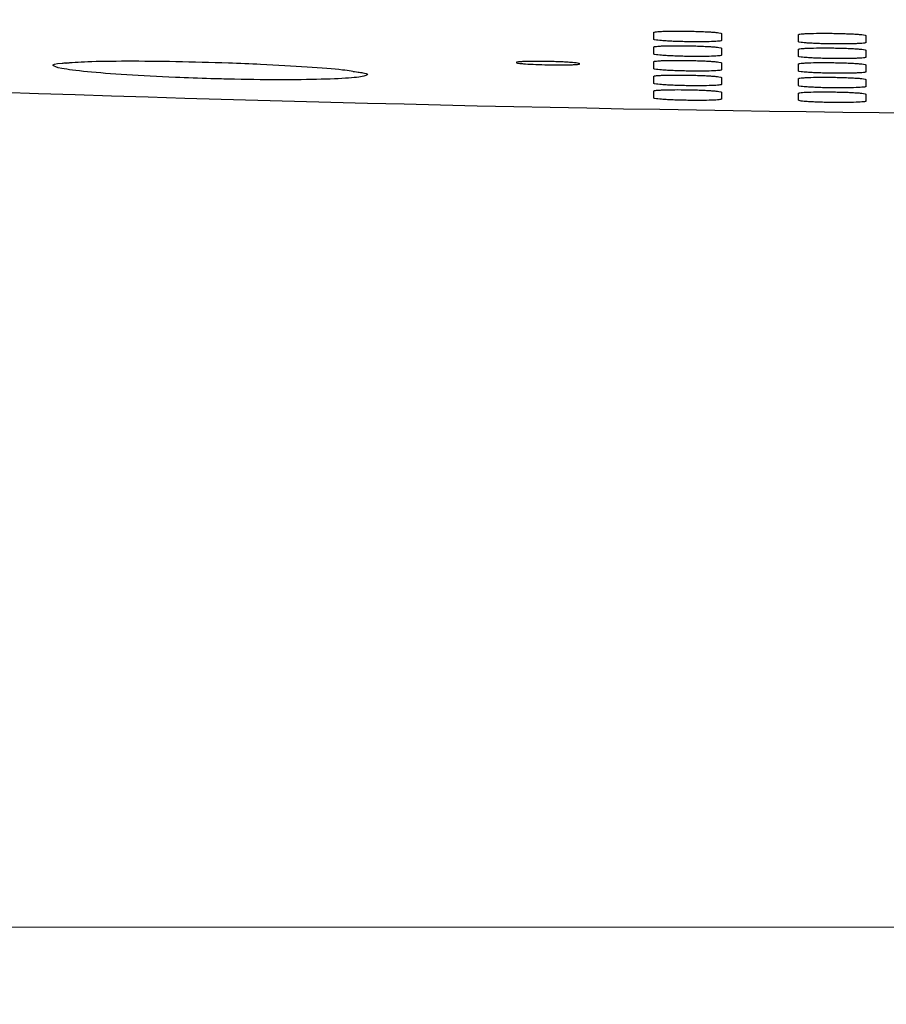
# Model space of a CAD drawing. Header units: millimetres. Extents: x 10 to 278, y 7 to 203.
# Tile 2 of 15: x 46 to 57, y 31 to 43. Entities that reach past the tile are written whole.
import ezdxf

# ---------------------------------------------------------------- set-up
doc = ezdxf.new("R2010")
doc.units = ezdxf.units.MM
doc.styles.add('SLDTEXTSTYLE1', font='TXT', dxfattribs={"width": 0.75})
doc.dimstyles.new('SLDDIMSTYLE0', dxfattribs={"dimtxt": 3.5, "dimasz": 3.302, "dimexe": 0, "dimexo": 0.0625, "dimgap": 0.875, "dimtad": 1, "dimlfac": 4, "dimrnd": 1e-09, "dimzin": 12, "dimdsep": 46, "dimtxsty": 'SLDTEXTSTYLE1', "dimsah": 1, "dimcen": 0.09, "dimadec": 0, "dimazin": 3, "dimtfac": 1, "dimtofl": 0, "dimtmove": 0, "dimatfit": 3, "dimfxl": 0, "dimfrac": 2, "dimtolj": 1, "dimtzin": 12, "dimarcsym": 0})

# ---------------------------------------------------------------- blocks, each defined once
blk = doc.blocks.new('_D')
at = {"color": 7, "linetype": 'Continuous', "lineweight": 0}
for p, q in [((37.028, 73.124), (37.028, 30.653)), ((88.316, 72.013), (88.316, 30.653)), ((88.316, 31.653), (37.028, 31.653))]:
    blk.add_line(p, q, dxfattribs=at)
at = {"color": 7, "linetype": 'Continuous', "lineweight": 18}
for points in [[(37.028, 31.653), (40.33, 31.145), (40.33, 32.161)], [(88.316, 31.653), (85.014, 32.161), (85.014, 31.145)]]:
    blk.add_solid(points, dxfattribs=at)
at = {"color": 7, "linetype": 'Continuous', "lineweight": 18, "insert": (60.394, 36.164), "char_height": 3.5, "attachment_point": 1, "style": 'SLDTEXTSTYLE1'}
blk.add_mtext('205', dxfattribs=at)

msp = doc.modelspace()

# ---------------------------------------------------------------- linework, layer by layer
at = {"color": 7, "linetype": 'Continuous', "lineweight": 25}
for p, q in [((53.7968, 43.1639), (53.7968, 43.2556)), ((54.6718, 43.2409), (54.6718, 43.1491)), ((55.6718, 43.1342), (55.6718, 43.2259)), ((56.5468, 43.2144), (56.5468, 43.1227)), ((53.7968, 42.9739), (53.7968, 43.0656)), ((54.6718, 43.0509), (54.6718, 42.9592)), ((55.6718, 42.9442), (55.6718, 43.0359)), ((56.5468, 43.0245), (56.5468, 42.9327)), ((53.7968, 42.7839), (53.7968, 42.8756)), ((54.6718, 42.8609), (54.6718, 42.7692)), ((55.6718, 42.7542), (55.6718, 42.8459)), ((56.5468, 42.8345), (56.5468, 42.7428)), ((53.7968, 42.5939), (53.7968, 42.6857)), ((54.6718, 42.6709), (54.6718, 42.5792)), ((55.6718, 42.5642), (55.6718, 42.656)), ((56.5468, 42.6445), (56.5468, 42.5528)), ((53.7968, 42.404), (53.7968, 42.4957)), ((54.6718, 42.4809), (54.6718, 42.3892)), ((55.6718, 42.3743), (55.6718, 42.466)), ((56.5468, 42.4545), (56.5468, 42.3628))]:
    msp.add_line(p, q, dxfattribs=at)
msp.add_arc((62.6718, 543.3825), 501.2025, 267.801122, 271.271877, dxfattribs=at)
for points, knots in [([(53.7968, 43.2556), (53.7968, 43.2571), (53.7996, 43.2585), (53.8107, 43.2613), (53.8191, 43.2626), (53.8411, 43.265), (53.8545, 43.2661), (53.8863, 43.268), (53.9047, 43.2688), (53.9653, 43.271), (54.0141, 43.2718), (54.1195, 43.2723), (54.1771, 43.2719), (54.2627, 43.2705), (54.2917, 43.2699), (54.3479, 43.2683), (54.3751, 43.2674), (54.4281, 43.2654), (54.4537, 43.2643), (54.5011, 43.2618), (54.5232, 43.2605), (54.564, 43.2577), (54.5821, 43.2563), (54.6138, 43.2533), (54.6275, 43.2517), (54.6604, 43.247), (54.6718, 43.2439), (54.6718, 43.2409)], [0, 0, 0, 0, 0.0625, 0.0625, 0.125, 0.125, 0.1875, 0.1875, 0.25, 0.25, 0.375, 0.375, 0.5, 0.5, 0.5625, 0.5625, 0.625, 0.625, 0.6875, 0.6875, 0.75, 0.75, 0.8125, 0.8125, 0.875, 0.875, 1, 1, 1, 1]), ([(54.6718, 43.1491), (54.6718, 43.1476), (54.669, 43.1462), (54.6579, 43.1434), (54.6495, 43.1421), (54.6275, 43.1397), (54.6141, 43.1386), (54.5824, 43.1366), (54.5639, 43.1357), (54.5033, 43.1335), (54.4545, 43.1326), (54.3491, 43.1321), (54.2915, 43.1324), (54.2059, 43.1339), (54.1769, 43.1345), (54.1208, 43.1361), (54.0935, 43.137), (54.0405, 43.139), (54.0149, 43.1402), (53.9675, 43.1427), (53.9454, 43.144), (53.9046, 43.1468), (53.8865, 43.1483), (53.8548, 43.1513), (53.8411, 43.1529), (53.8082, 43.1577), (53.7968, 43.1609), (53.7968, 43.1639)], [0, 0, 0, 0, 0.0625, 0.0625, 0.125, 0.125, 0.1875, 0.1875, 0.25, 0.25, 0.375, 0.375, 0.5, 0.5, 0.5625, 0.5625, 0.625, 0.625, 0.6875, 0.6875, 0.75, 0.75, 0.8125, 0.8125, 0.875, 0.875, 1, 1, 1, 1]), ([(55.6718, 43.2259), (55.6718, 43.2274), (55.6746, 43.2289), (55.6857, 43.2316), (55.6941, 43.233), (55.7161, 43.2354), (55.7295, 43.2366), (55.7612, 43.2386), (55.7797, 43.2396), (55.8403, 43.2419), (55.8891, 43.2429), (55.9945, 43.2438), (56.0521, 43.2437), (56.1377, 43.2425), (56.1667, 43.242), (56.2228, 43.2407), (56.2501, 43.2399), (56.3031, 43.2381), (56.3287, 43.237), (56.3761, 43.2348), (56.3982, 43.2336), (56.439, 43.2309), (56.4571, 43.2295), (56.4888, 43.2267), (56.5025, 43.2251), (56.5354, 43.2206), (56.5468, 43.2175), (56.5468, 43.2144)], [0, 0, 0, 0, 0.0625, 0.0625, 0.125, 0.125, 0.1875, 0.1875, 0.25, 0.25, 0.375, 0.375, 0.5, 0.5, 0.5625, 0.5625, 0.625, 0.625, 0.6875, 0.6875, 0.75, 0.75, 0.8125, 0.8125, 0.875, 0.875, 1, 1, 1, 1]), ([(53.7968, 43.0656), (53.7968, 43.0671), (53.7996, 43.0686), (53.8107, 43.0713), (53.8191, 43.0726), (53.8411, 43.075), (53.8545, 43.0761), (53.8863, 43.078), (53.9047, 43.0789), (53.9653, 43.081), (54.0141, 43.0818), (54.1195, 43.0823), (54.1771, 43.0819), (54.2627, 43.0805), (54.2917, 43.0799), (54.3479, 43.0784), (54.3751, 43.0775), (54.4281, 43.0754), (54.4537, 43.0743), (54.5011, 43.0719), (54.5232, 43.0706), (54.564, 43.0678), (54.5821, 43.0663), (54.6138, 43.0633), (54.6275, 43.0618), (54.6604, 43.0571), (54.6718, 43.0539), (54.6718, 43.0509)], [0, 0, 0, 0, 0.0625, 0.0625, 0.125, 0.125, 0.1875, 0.1875, 0.25, 0.25, 0.375, 0.375, 0.5, 0.5, 0.5625, 0.5625, 0.625, 0.625, 0.6875, 0.6875, 0.75, 0.75, 0.8125, 0.8125, 0.875, 0.875, 1, 1, 1, 1]), ([(56.5468, 43.1227), (56.5468, 43.1212), (56.544, 43.1198), (56.5329, 43.117), (56.5245, 43.1156), (56.5025, 43.1131), (56.4891, 43.112), (56.4574, 43.1099), (56.4389, 43.1089), (56.3783, 43.1065), (56.3295, 43.1054), (56.2242, 43.1044), (56.1666, 43.1046), (56.0809, 43.1057), (56.0519, 43.1062), (55.9958, 43.1076), (55.9685, 43.1084), (55.9155, 43.1102), (55.8899, 43.1113), (55.8425, 43.1136), (55.8204, 43.1148), (55.7796, 43.1175), (55.7615, 43.1189), (55.7298, 43.1219), (55.7161, 43.1234), (55.6832, 43.128), (55.6718, 43.1312), (55.6718, 43.1342)], [0, 0, 0, 0, 0.0625, 0.0625, 0.125, 0.125, 0.1875, 0.1875, 0.25, 0.25, 0.375, 0.375, 0.5, 0.5, 0.5625, 0.5625, 0.625, 0.625, 0.6875, 0.6875, 0.75, 0.75, 0.8125, 0.8125, 0.875, 0.875, 1, 1, 1, 1]), ([(55.6718, 43.0359), (55.6718, 43.0374), (55.6746, 43.0389), (55.6857, 43.0417), (55.6941, 43.043), (55.7161, 43.0455), (55.7295, 43.0466), (55.7612, 43.0486), (55.7797, 43.0496), (55.8403, 43.0519), (55.8891, 43.053), (55.9945, 43.0538), (56.0521, 43.0537), (56.1377, 43.0526), (56.1667, 43.052), (56.2228, 43.0507), (56.2501, 43.0499), (56.3031, 43.0481), (56.3287, 43.0471), (56.3761, 43.0448), (56.3982, 43.0436), (56.439, 43.0409), (56.4571, 43.0395), (56.4888, 43.0367), (56.5025, 43.0352), (56.5354, 43.0306), (56.5468, 43.0275), (56.5468, 43.0245)], [0, 0, 0, 0, 0.0625, 0.0625, 0.125, 0.125, 0.1875, 0.1875, 0.25, 0.25, 0.375, 0.375, 0.5, 0.5, 0.5625, 0.5625, 0.625, 0.625, 0.6875, 0.6875, 0.75, 0.75, 0.8125, 0.8125, 0.875, 0.875, 1, 1, 1, 1]), ([(54.6718, 42.9592), (54.6718, 42.9577), (54.669, 42.9562), (54.6579, 42.9535), (54.6495, 42.9521), (54.6275, 42.9497), (54.6141, 42.9486), (54.5824, 42.9466), (54.5639, 42.9457), (54.5033, 42.9436), (54.4545, 42.9426), (54.3491, 42.9421), (54.2915, 42.9425), (54.2059, 42.9439), (54.1769, 42.9445), (54.1208, 42.9461), (54.0935, 42.947), (54.0405, 42.949), (54.0149, 42.9502), (53.9675, 42.9527), (53.9454, 42.954), (53.9046, 42.9569), (53.8865, 42.9583), (53.8548, 42.9614), (53.8411, 42.963), (53.8082, 42.9677), (53.7968, 42.9709), (53.7968, 42.9739)], [0, 0, 0, 0, 0.0625, 0.0625, 0.125, 0.125, 0.1875, 0.1875, 0.25, 0.25, 0.375, 0.375, 0.5, 0.5, 0.5625, 0.5625, 0.625, 0.625, 0.6875, 0.6875, 0.75, 0.75, 0.8125, 0.8125, 0.875, 0.875, 1, 1, 1, 1]), ([(56.5468, 42.9327), (56.5468, 42.9312), (56.544, 42.9298), (56.5329, 42.927), (56.5245, 42.9256), (56.5025, 42.9231), (56.4891, 42.922), (56.4574, 42.9199), (56.4389, 42.9189), (56.3783, 42.9165), (56.3295, 42.9154), (56.2242, 42.9145), (56.1666, 42.9146), (56.0809, 42.9157), (56.0519, 42.9163), (55.9958, 42.9176), (55.9685, 42.9184), (55.9155, 42.9202), (55.8899, 42.9213), (55.8425, 42.9236), (55.8204, 42.9249), (55.7796, 42.9276), (55.7615, 42.929), (55.7298, 42.9319), (55.7161, 42.9334), (55.6832, 42.938), (55.6718, 42.9412), (55.6718, 42.9442)], [0, 0, 0, 0, 0.0625, 0.0625, 0.125, 0.125, 0.1875, 0.1875, 0.25, 0.25, 0.375, 0.375, 0.5, 0.5, 0.5625, 0.5625, 0.625, 0.625, 0.6875, 0.6875, 0.75, 0.75, 0.8125, 0.8125, 0.875, 0.875, 1, 1, 1, 1]), ([(46.1466, 42.8582), (46.2366, 42.8653), (46.4244, 42.8799), (46.945, 42.8864), (47.5843, 42.8806), (48.1944, 42.8643), (48.7825, 42.8407), (49.3151, 42.8108), (49.7653, 42.7745), (49.899, 42.751), (49.957, 42.7408)], [0, 0, 0, 0, 0.1254649, 0.2618322, 0.3983386, 0.5348597, 0.6208595, 0.7579141, 0.8949812, 1, 1, 1, 1]), ([(46.1693, 42.8558), (46.1688, 42.8556), (46.1635, 42.8544), (46.1769, 42.8575), (46.2017, 42.8596), (46.2076, 42.8601)], [0, 0, 0, 0, 0.0744767, 0.7791004, 1, 1, 1, 1]), ([(52.4218, 42.8776), (52.4491, 42.8771), (52.4759, 42.8764), (52.5286, 42.8748), (52.5548, 42.8738), (52.6048, 42.8717), (52.6285, 42.8706), (52.6733, 42.8681), (52.6945, 42.8668), (52.7516, 42.8627), (52.7823, 42.8597), (52.8234, 42.8536), (52.8343, 42.8506), (52.8343, 42.8464), (52.8317, 42.845), (52.8212, 42.8424), (52.8134, 42.8412), (52.7928, 42.839), (52.7799, 42.838), (52.7501, 42.8362), (52.733, 42.8355), (52.6753, 42.8336), (52.6299, 42.8329), (52.5549, 42.8328), (52.5291, 42.8329), (52.4762, 42.8334), (52.4489, 42.8338), (52.3681, 42.8355), (52.3138, 42.8372), (52.2145, 42.8414), (52.1685, 42.844), (52.1114, 42.8482), (52.094, 42.8496), (52.064, 42.8526), (52.0513, 42.8541), (52.0306, 42.8572), (52.0226, 42.8587), (52.0121, 42.8617), (52.0094, 42.8632), (52.0092, 42.8674), (52.0198, 42.87), (52.0508, 42.8733), (52.0635, 42.8743), (52.0933, 42.876), (52.1107, 42.8767), (52.1678, 42.8785), (52.2138, 42.8792), (52.3131, 42.8793), (52.3673, 42.8788), (52.4218, 42.8776)], [0, 0, 0, 0, 0.03125, 0.03125, 0.0625, 0.0625, 0.09375, 0.09375, 0.125, 0.125, 0.1875, 0.1875, 0.25, 0.25, 0.28125, 0.28125, 0.3125, 0.3125, 0.34375, 0.34375, 0.375, 0.375, 0.4375, 0.4375, 0.46875, 0.46875, 0.5, 0.5, 0.5625, 0.5625, 0.625, 0.625, 0.65625, 0.65625, 0.6875, 0.6875, 0.71875, 0.71875, 0.75, 0.75, 0.8125, 0.8125, 0.84375, 0.84375, 0.875, 0.875, 0.9375, 0.9375, 1, 1, 1, 1]), ([(53.7968, 42.8756), (53.7968, 42.8771), (53.7996, 42.8786), (53.8107, 42.8813), (53.8191, 42.8826), (53.8411, 42.885), (53.8545, 42.8861), (53.8863, 42.888), (53.9047, 42.8889), (53.9653, 42.891), (54.0141, 42.8919), (54.1195, 42.8923), (54.1771, 42.892), (54.2627, 42.8905), (54.2917, 42.8899), (54.3479, 42.8884), (54.3751, 42.8875), (54.4281, 42.8855), (54.4537, 42.8843), (54.5011, 42.8819), (54.5232, 42.8806), (54.564, 42.8778), (54.5821, 42.8763), (54.6138, 42.8733), (54.6275, 42.8718), (54.6604, 42.8671), (54.6718, 42.8639), (54.6718, 42.8609)], [0, 0, 0, 0, 0.0625, 0.0625, 0.125, 0.125, 0.1875, 0.1875, 0.25, 0.25, 0.375, 0.375, 0.5, 0.5, 0.5625, 0.5625, 0.625, 0.625, 0.6875, 0.6875, 0.75, 0.75, 0.8125, 0.8125, 0.875, 0.875, 1, 1, 1, 1]), ([(54.6718, 42.7692), (54.6718, 42.7677), (54.669, 42.7662), (54.6579, 42.7635), (54.6495, 42.7622), (54.6275, 42.7597), (54.6141, 42.7586), (54.5824, 42.7567), (54.5639, 42.7558), (54.5033, 42.7536), (54.4545, 42.7527), (54.3491, 42.7521), (54.2915, 42.7525), (54.2059, 42.7539), (54.1769, 42.7546), (54.1208, 42.7561), (54.0935, 42.757), (54.0405, 42.7591), (54.0149, 42.7602), (53.9675, 42.7627), (53.9454, 42.764), (53.9046, 42.7669), (53.8865, 42.7684), (53.8548, 42.7714), (53.8411, 42.773), (53.8082, 42.7777), (53.7968, 42.7809), (53.7968, 42.7839)], [0, 0, 0, 0, 0.0625, 0.0625, 0.125, 0.125, 0.1875, 0.1875, 0.25, 0.25, 0.375, 0.375, 0.5, 0.5, 0.5625, 0.5625, 0.625, 0.625, 0.6875, 0.6875, 0.75, 0.75, 0.8125, 0.8125, 0.875, 0.875, 1, 1, 1, 1]), ([(55.6718, 42.8459), (55.6718, 42.8475), (55.6746, 42.8489), (55.6857, 42.8517), (55.6941, 42.853), (55.7161, 42.8555), (55.7295, 42.8566), (55.7612, 42.8587), (55.7797, 42.8596), (55.8403, 42.8619), (55.8891, 42.863), (55.9945, 42.8639), (56.0521, 42.8637), (56.1377, 42.8626), (56.1667, 42.862), (56.2228, 42.8607), (56.2501, 42.86), (56.3031, 42.8581), (56.3287, 42.8571), (56.3761, 42.8548), (56.3982, 42.8536), (56.439, 42.851), (56.4571, 42.8496), (56.4888, 42.8467), (56.5025, 42.8452), (56.5354, 42.8406), (56.5468, 42.8375), (56.5468, 42.8345)], [0, 0, 0, 0, 0.0625, 0.0625, 0.125, 0.125, 0.1875, 0.1875, 0.25, 0.25, 0.375, 0.375, 0.5, 0.5, 0.5625, 0.5625, 0.625, 0.625, 0.6875, 0.6875, 0.75, 0.75, 0.8125, 0.8125, 0.875, 0.875, 1, 1, 1, 1]), ([(49.8931, 42.749), (49.9041, 42.7465), (49.9151, 42.744), (49.9096, 42.7457), (49.9095, 42.7457)], [0, 0, 0, 0, 0.9937935, 1, 1, 1, 1]), ([(53.7968, 42.6857), (53.7968, 42.6872), (53.7996, 42.6886), (53.8107, 42.6913), (53.8191, 42.6926), (53.8411, 42.695), (53.8545, 42.6961), (53.8863, 42.6981), (53.9047, 42.6989), (53.9653, 42.701), (54.0141, 42.7019), (54.1195, 42.7024), (54.1771, 42.702), (54.2627, 42.7006), (54.2917, 42.6999), (54.3479, 42.6984), (54.3751, 42.6975), (54.4281, 42.6955), (54.4537, 42.6943), (54.5011, 42.6919), (54.5232, 42.6906), (54.564, 42.6878), (54.5821, 42.6864), (54.6138, 42.6834), (54.6275, 42.6818), (54.6604, 42.6771), (54.6718, 42.674), (54.6718, 42.6709)], [0, 0, 0, 0, 0.0625, 0.0625, 0.125, 0.125, 0.1875, 0.1875, 0.25, 0.25, 0.375, 0.375, 0.5, 0.5, 0.5625, 0.5625, 0.625, 0.625, 0.6875, 0.6875, 0.75, 0.75, 0.8125, 0.8125, 0.875, 0.875, 1, 1, 1, 1]), ([(56.5468, 42.7428), (56.5468, 42.7413), (56.544, 42.7398), (56.5329, 42.737), (56.5245, 42.7357), (56.5025, 42.7331), (56.4891, 42.732), (56.4574, 42.7299), (56.4389, 42.7289), (56.3783, 42.7265), (56.3295, 42.7254), (56.2242, 42.7245), (56.1666, 42.7246), (56.0809, 42.7257), (56.0519, 42.7263), (55.9958, 42.7276), (55.9685, 42.7284), (55.9155, 42.7303), (55.8899, 42.7313), (55.8425, 42.7336), (55.8204, 42.7349), (55.7796, 42.7376), (55.7615, 42.739), (55.7298, 42.7419), (55.7161, 42.7434), (55.6832, 42.7481), (55.6718, 42.7512), (55.6718, 42.7542)], [0, 0, 0, 0, 0.0625, 0.0625, 0.125, 0.125, 0.1875, 0.1875, 0.25, 0.25, 0.375, 0.375, 0.5, 0.5, 0.5625, 0.5625, 0.625, 0.625, 0.6875, 0.6875, 0.75, 0.75, 0.8125, 0.8125, 0.875, 0.875, 1, 1, 1, 1]), ([(55.6718, 42.656), (55.6718, 42.6575), (55.6746, 42.6589), (55.6857, 42.6617), (55.6941, 42.663), (55.7161, 42.6655), (55.7295, 42.6666), (55.7612, 42.6687), (55.7797, 42.6696), (55.8403, 42.672), (55.8891, 42.673), (55.9945, 42.6739), (56.0521, 42.6737), (56.1377, 42.6726), (56.1667, 42.6721), (56.2228, 42.6708), (56.2501, 42.67), (56.3031, 42.6682), (56.3287, 42.6671), (56.3761, 42.6649), (56.3982, 42.6636), (56.439, 42.661), (56.4571, 42.6596), (56.4888, 42.6567), (56.5025, 42.6552), (56.5354, 42.6506), (56.5468, 42.6475), (56.5468, 42.6445)], [0, 0, 0, 0, 0.0625, 0.0625, 0.125, 0.125, 0.1875, 0.1875, 0.25, 0.25, 0.375, 0.375, 0.5, 0.5, 0.5625, 0.5625, 0.625, 0.625, 0.6875, 0.6875, 0.75, 0.75, 0.8125, 0.8125, 0.875, 0.875, 1, 1, 1, 1]), ([(54.6718, 42.5792), (54.6718, 42.5777), (54.669, 42.5763), (54.6579, 42.5735), (54.6495, 42.5722), (54.6275, 42.5698), (54.6141, 42.5687), (54.5824, 42.5667), (54.5639, 42.5658), (54.5033, 42.5636), (54.4545, 42.5627), (54.3491, 42.5621), (54.2915, 42.5625), (54.2059, 42.5639), (54.1769, 42.5646), (54.1208, 42.5661), (54.0935, 42.567), (54.0405, 42.5691), (54.0149, 42.5702), (53.9675, 42.5727), (53.9454, 42.574), (53.9046, 42.5769), (53.8865, 42.5784), (53.8548, 42.5814), (53.8411, 42.583), (53.8082, 42.5877), (53.7968, 42.5909), (53.7968, 42.5939)], [0, 0, 0, 0, 0.0625, 0.0625, 0.125, 0.125, 0.1875, 0.1875, 0.25, 0.25, 0.375, 0.375, 0.5, 0.5, 0.5625, 0.5625, 0.625, 0.625, 0.6875, 0.6875, 0.75, 0.75, 0.8125, 0.8125, 0.875, 0.875, 1, 1, 1, 1]), ([(56.5468, 42.5528), (56.5468, 42.5513), (56.544, 42.5498), (56.5329, 42.547), (56.5245, 42.5457), (56.5025, 42.5432), (56.4891, 42.542), (56.4574, 42.5399), (56.4389, 42.539), (56.3783, 42.5365), (56.3295, 42.5355), (56.2242, 42.5345), (56.1666, 42.5346), (56.0809, 42.5358), (56.0519, 42.5363), (55.9958, 42.5376), (55.9685, 42.5384), (55.9155, 42.5403), (55.8899, 42.5414), (55.8425, 42.5437), (55.8204, 42.5449), (55.7796, 42.5476), (55.7615, 42.549), (55.7298, 42.5519), (55.7161, 42.5535), (55.6832, 42.5581), (55.6718, 42.5612), (55.6718, 42.5642)], [0, 0, 0, 0, 0.0625, 0.0625, 0.125, 0.125, 0.1875, 0.1875, 0.25, 0.25, 0.375, 0.375, 0.5, 0.5, 0.5625, 0.5625, 0.625, 0.625, 0.6875, 0.6875, 0.75, 0.75, 0.8125, 0.8125, 0.875, 0.875, 1, 1, 1, 1]), ([(53.7968, 42.4957), (53.7968, 42.4972), (53.7996, 42.4986), (53.8107, 42.5014), (53.8191, 42.5027), (53.8411, 42.5051), (53.8545, 42.5061), (53.8863, 42.5081), (53.9047, 42.5089), (53.9653, 42.5111), (54.0141, 42.5119), (54.1195, 42.5124), (54.1771, 42.512), (54.2627, 42.5106), (54.2917, 42.5099), (54.3479, 42.5084), (54.3751, 42.5075), (54.4281, 42.5055), (54.4537, 42.5044), (54.5011, 42.5019), (54.5232, 42.5006), (54.564, 42.4978), (54.5821, 42.4964), (54.6138, 42.4934), (54.6275, 42.4918), (54.6604, 42.4871), (54.6718, 42.484), (54.6718, 42.4809)], [0, 0, 0, 0, 0.0625, 0.0625, 0.125, 0.125, 0.1875, 0.1875, 0.25, 0.25, 0.375, 0.375, 0.5, 0.5, 0.5625, 0.5625, 0.625, 0.625, 0.6875, 0.6875, 0.75, 0.75, 0.8125, 0.8125, 0.875, 0.875, 1, 1, 1, 1]), ([(54.6718, 42.3892), (54.6718, 42.3877), (54.669, 42.3863), (54.6579, 42.3835), (54.6495, 42.3822), (54.6275, 42.3798), (54.6141, 42.3787), (54.5824, 42.3767), (54.5639, 42.3758), (54.5033, 42.3736), (54.4545, 42.3727), (54.3491, 42.3722), (54.2915, 42.3725), (54.2059, 42.374), (54.1769, 42.3746), (54.1208, 42.3761), (54.0935, 42.377), (54.0405, 42.3791), (54.0149, 42.3803), (53.9675, 42.3827), (53.9454, 42.3841), (53.9046, 42.3869), (53.8865, 42.3884), (53.8548, 42.3914), (53.8411, 42.393), (53.8082, 42.3978), (53.7968, 42.4009), (53.7968, 42.404)], [0, 0, 0, 0, 0.0625, 0.0625, 0.125, 0.125, 0.1875, 0.1875, 0.25, 0.25, 0.375, 0.375, 0.5, 0.5, 0.5625, 0.5625, 0.625, 0.625, 0.6875, 0.6875, 0.75, 0.75, 0.8125, 0.8125, 0.875, 0.875, 1, 1, 1, 1]), ([(55.6718, 42.466), (55.6718, 42.4675), (55.6746, 42.4689), (55.6857, 42.4717), (55.6941, 42.4731), (55.7161, 42.4755), (55.7295, 42.4767), (55.7612, 42.4787), (55.7797, 42.4796), (55.8403, 42.482), (55.8891, 42.483), (55.9945, 42.4839), (56.0521, 42.4837), (56.1377, 42.4826), (56.1667, 42.4821), (56.2228, 42.4808), (56.2501, 42.48), (56.3031, 42.4782), (56.3287, 42.4771), (56.3761, 42.4749), (56.3982, 42.4736), (56.439, 42.471), (56.4571, 42.4696), (56.4888, 42.4667), (56.5025, 42.4652), (56.5354, 42.4607), (56.5468, 42.4576), (56.5468, 42.4545)], [0, 0, 0, 0, 0.0625, 0.0625, 0.125, 0.125, 0.1875, 0.1875, 0.25, 0.25, 0.375, 0.375, 0.5, 0.5, 0.5625, 0.5625, 0.625, 0.625, 0.6875, 0.6875, 0.75, 0.75, 0.8125, 0.8125, 0.875, 0.875, 1, 1, 1, 1]), ([(56.5468, 42.3628), (56.5468, 42.3613), (56.544, 42.3598), (56.5329, 42.357), (56.5245, 42.3557), (56.5025, 42.3532), (56.4891, 42.352), (56.4574, 42.3499), (56.4389, 42.349), (56.3783, 42.3466), (56.3295, 42.3455), (56.2242, 42.3445), (56.1666, 42.3447), (56.0809, 42.3458), (56.0519, 42.3463), (55.9958, 42.3477), (55.9685, 42.3485), (55.9155, 42.3503), (55.8899, 42.3514), (55.8425, 42.3537), (55.8204, 42.3549), (55.7796, 42.3576), (55.7615, 42.359), (55.7298, 42.362), (55.7161, 42.3635), (55.6832, 42.3681), (55.6718, 42.3712), (55.6718, 42.3743)], [0, 0, 0, 0, 0.0625, 0.0625, 0.125, 0.125, 0.1875, 0.1875, 0.25, 0.25, 0.375, 0.375, 0.5, 0.5, 0.5625, 0.5625, 0.625, 0.625, 0.6875, 0.6875, 0.75, 0.75, 0.8125, 0.8125, 0.875, 0.875, 1, 1, 1, 1])]:
    msp.add_open_spline(points, degree=3, knots=knots, dxfattribs=at)
at = {"color": 1, "linetype": 'Continuous', "lineweight": 25}
for points, knots in [([(48.0492, 42.6545), (47.894, 42.6596), (47.5102, 42.6722), (46.9347, 42.7029), (46.5874, 42.7302), (46.3034, 42.7581), (46.0747, 42.7871), (45.9786, 42.8258), (46.0155, 42.8505), (46.1376, 42.8577), (46.1466, 42.8582)], [0, 0, 0, 0, 0.117962, 0.2917527, 0.4655376, 0.4658432, 0.6396294, 0.8130801, 0.9862091, 1, 1, 1, 1]), ([(49.957, 42.7408), (49.979, 42.7377), (50.0952, 42.7213), (50.087, 42.6937), (49.9108, 42.6634), (49.5067, 42.644), (48.9426, 42.638), (48.424, 42.6444), (48.1229, 42.6525), (48.0492, 42.6545)], [0, 0, 0, 0, 0.0420719, 0.2222758, 0.4021582, 0.5818517, 0.761591, 0.9416084, 1, 1, 1, 1])]:
    msp.add_open_spline(points, degree=3, knots=knots, dxfattribs=at)

# ---------------------------------------------------------------- dimensions: what is measured, and where the dimension line sits
at = {"color": 7, "linetype": 'Continuous', "lineweight": 18}
dim = msp.add_linear_dim(base=(37.0281, 31.6527), p1=(88.3155, 73.0128), p2=(37.0281, 74.1235), text='205', dimstyle='SLDDIMSTYLE0', dxfattribs=at)
dim.commit()
dim.dimension.update_dxf_attribs({"geometry": '_D', "text_midpoint": (64.2734, 31.6527), "dimtype": 160})

doc.saveas('drawing.dxf')
